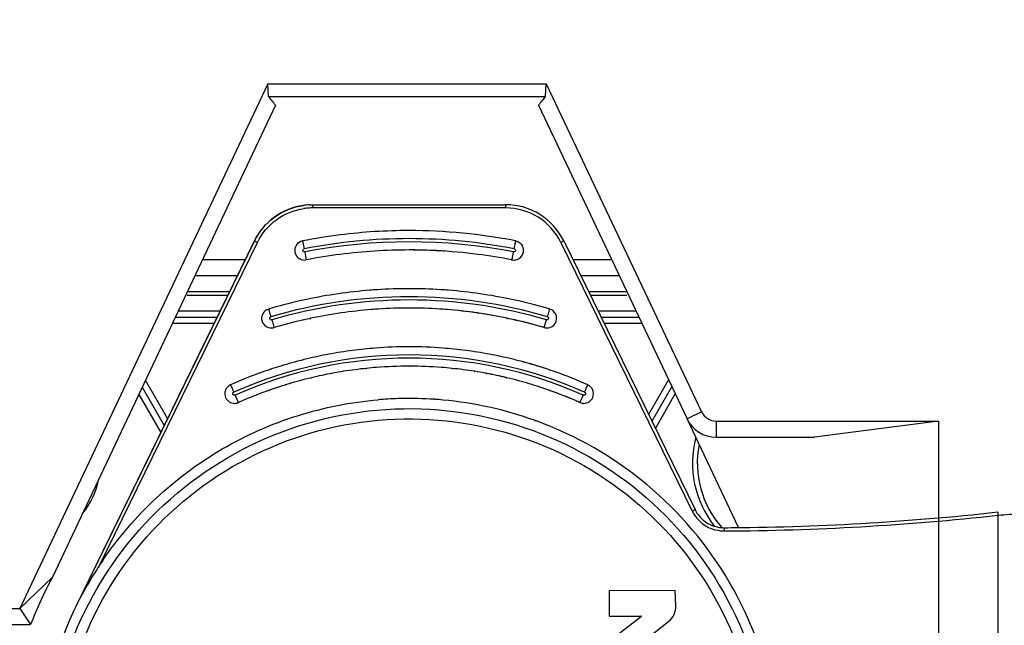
# Model space of a CAD drawing. Header units: millimetres. Extents: x 0 to 420, y 0 to 297.
# Tile 10 of 140: x 69.58 to 75.69, y 177.48 to 181.23. Entities that reach past the tile are written whole.
import ezdxf

# ---------------------------------------------------------------- set-up
doc = ezdxf.new("R2010")
doc.units = ezdxf.units.MM
doc.header["$LTSCALE"] = 23.1
doc.layers.get('0').update_dxf_attribs({"linetype": 'CONTINUOUS'})
doc.layers.add('DIM_PILOTEES', color=7, linetype='CONTINUOUS')
doc.styles.get("Standard").update_dxf_attribs({"font": 'txt', "width": 0.7})
doc.dimstyles.new('DIMSTYLE_2', dxfattribs={"dimtxt": 2.5, "dimasz": 3.5, "dimexe": 2, "dimexo": 0, "dimtad": 1, "dimlfac": 5, "dimdsep": 46, "dimtxsty": 'Standard', "dimblk": '_FILLED', "dimblk1": '_FILLED', "dimblk2": '_FILLED', "dimcen": 0.09, "dimazin": 2, "dimtp": 0.5, "dimtm": 0.5, "dimtfac": 1, "dimtofl": 0, "dimtmove": 0, "dimatfit": 3, "dimldrblk": '_FILLED', "dimfxl": 0, "dimtolj": 1, "dimarcsym": 0})
doc.dimstyles.new('DIMSTYLE_9', dxfattribs={"dimtxt": 2.5, "dimasz": 3.5, "dimexe": 2, "dimexo": 0, "dimtad": 1, "dimdec": 1, "dimlfac": 5, "dimdsep": 46, "dimtxsty": 'Standard', "dimblk": '_FILLED', "dimblk1": '_FILLED', "dimblk2": '_FILLED', "dimcen": 0.09, "dimazin": 2, "dimtp": 0.2, "dimtm": 0.2, "dimtfac": 1, "dimtdec": 1, "dimtofl": 0, "dimtmove": 0, "dimatfit": 3, "dimldrblk": '_FILLED', "dimfxl": 0, "dimtolj": 1, "dimarcsym": 0})

# ---------------------------------------------------------------- blocks, each defined once
blk = doc.blocks.new('_FILLED')
at = {"color": 0, "linetype": 'ByBlock'}
blk.add_solid([(0, 0), (-1, 0.1429), (-1, -0.1429)], dxfattribs=at)
blk = doc.blocks.new('*D2')
at = {"layer": 'DIM_PILOTEES', "color": 2, "linetype": 'Continuous'}
for p, q in [((68.093, 239.4205), (37.5439, 239.4205)), ((39.5439, 239.4205), (39.5439, 204.0705)), ((39.5439, 168.7205), (39.5439, 204.0705)), ((70.038, 168.7205), (37.5439, 168.7205))]:
    blk.add_line(p, q, dxfattribs=at)
at = {"layer": 'DIM_PILOTEES', "color": 2, "linetype": 'Continuous', "xscale": 3.5, "yscale": 3.5, "zscale": 3.5}
for p, rotation in [((39.5439, 239.4205), 90), ((39.5439, 168.7205), 270)]:
    blk.add_blockref('_FILLED', p, dxfattribs=dict(at, rotation=rotation))
at = {"layer": 'DIM_PILOTEES', "color": 2, "linetype": 'Continuous', "insert": (36.4189, 204.0705), "char_height": 2.5, "width": 12.857143, "attachment_point": 2, "rotation": 90, "line_spacing_factor": 0.9}
blk.add_mtext('{\\ftxt;\\W0.0001;\\H0.0001;\\~}{\\ftxt;\\W3.4285714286;\\H2.5; }{\\ftxt;\\W0.0001;\\H0.0001;\\~}', dxfattribs=at)
blk = doc.blocks.new('*D21')
at = {"layer": 'DIM_PILOTEES', "color": 2, "linetype": 'Continuous'}
for p, q in [((54.5439, 170.9901), (54.5439, 189.7044)), ((54.5439, 189.7044), (54.5439, 169.8553)), ((66.488, 170.9901), (52.5439, 170.9901)), ((54.5439, 161.2205), (54.5439, 169.8553)), ((70.038, 168.7205), (52.5439, 168.7205)), ((54.5439, 168.7205), (54.5439, 161.2205))]:
    blk.add_line(p, q, dxfattribs=at)
at = {"layer": 'DIM_PILOTEES', "color": 2, "linetype": 'Continuous', "xscale": 3.5, "yscale": 3.5, "zscale": 3.5}
for p, rotation in [((54.5439, 170.9901), 270), ((54.5439, 168.7205), 90)]:
    blk.add_blockref('_FILLED', p, dxfattribs=dict(at, rotation=rotation))
at = {"layer": 'DIM_PILOTEES', "color": 2, "linetype": 'Continuous', "insert": (51.4189, 181.4901), "char_height": 2.5, "width": 12.321429, "attachment_point": 1, "rotation": 90, "line_spacing_factor": 0.9}
blk.add_mtext('{\\ftxt;\\W0.0001;\\H0.0001;\\~}{\\ftxt;\\W0.4285714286;\\H2.5; }{\\ftxt;\\W0.0001;\\H0.0001;\\~}{\\ftxt;\\W0.0001;\\H0.0001;\\~}{\\ftxt;\\W2.4285714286;\\H2.5; }{\\ftxt;\\W0.0001;\\H0.0001;\\~}{\\ftxt;\\W0.0001;\\H0.0001;\\~}{\\ftxt;\\W0.4285714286;\\H2.5; }{\\ftxt;\\W0.0001;\\H0.0001;\\~}', dxfattribs=at)

msp = doc.modelspace()

# ---------------------------------------------------------------- linework, layer by layer
at = {"color": 7, "linetype": 'Continuous'}
for p, q in [((71.1212, 180.8289), (69.5853, 177.5805)), ((71.1259, 180.7507), (71.1212, 180.8289)), ((71.1212, 180.8289), (72.8483, 180.8289)), ((72.8437, 180.7507), (72.8483, 180.8289)), ((72.8483, 180.8289), (73.8108, 178.7977)), ((71.1259, 180.7507), (72.8437, 180.7507)), ((71.1693, 180.6968), (69.7875, 177.7742)), ((72.8003, 180.6968), (73.7205, 178.7549)), ((71.3782, 180.08), (71.3988, 180.0805)), ((71.3988, 180.0805), (72.5973, 180.0805)), ((71.3989, 180.0657), (71.3989, 180.0605)), ((72.5973, 180.0605), (71.3989, 180.0605)), ((71.9981, 179.9205), (71.9982, 179.9205)), ((69.9318, 177.5908), (71.0395, 179.8562)), ((71.039, 179.8562), (69.9395, 177.6076)), ((71.0395, 179.8562), (71.039, 179.8562)), ((71.0575, 179.8475), (71.0395, 179.8562)), ((72.9566, 179.8562), (72.9387, 179.8475)), ((72.9566, 179.8562), (73.7702, 178.1922)), ((70.0828, 177.8539), (71.0575, 179.8475)), ((71.9981, 179.8003), (71.998, 179.8003)), ((72.9387, 179.8475), (73.7523, 178.1834)), ((70.9823, 179.7403), (70.7171, 179.7403)), ((71.3494, 179.7377), (71.3607, 179.7388)), ((71.3512, 179.7878), (71.3537, 179.7753)), ((71.3537, 179.7753), (71.3606, 179.7393)), ((71.3606, 179.7393), (71.3607, 179.7388)), ((72.2109, 179.7935), (72.2154, 179.7933)), ((72.6295, 179.7399), (72.6355, 179.7388)), ((72.6295, 179.7397), (72.6355, 179.7388)), ((72.6355, 179.7388), (72.6467, 179.7377)), ((72.6383, 179.7531), (72.6427, 179.7753)), ((72.6427, 179.7753), (72.6452, 179.7878)), ((73.2535, 179.7403), (73.0133, 179.7403)), ((70.9334, 179.6403), (70.6698, 179.6403)), ((73.3009, 179.6403), (73.0622, 179.6403)), ((70.8845, 179.5403), (70.6225, 179.5403)), ((70.6225, 179.5205), (70.8748, 179.5205)), ((73.3483, 179.5403), (73.1111, 179.5403)), ((73.1207, 179.5205), (73.3483, 179.5205)), ((72.8692, 179.4348), (72.8695, 179.4347)), ((70.549, 179.3849), (70.8085, 179.3849)), ((70.8259, 179.4205), (70.5659, 179.4205)), ((71.1465, 179.3675), (71.1501, 179.3553)), ((71.3444, 179.3674), (71.3479, 179.3682)), ((71.3446, 179.3667), (71.3481, 179.3676)), ((71.3853, 179.3764), (71.3888, 179.3771)), ((71.3855, 179.3757), (71.3889, 179.3764)), ((72.6041, 179.3769), (72.6074, 179.3763)), ((72.6043, 179.3777), (72.6076, 179.3771)), ((72.6515, 179.3675), (72.6548, 179.3667)), ((72.8463, 179.3553), (72.8499, 179.3675)), ((73.405, 179.4205), (73.1696, 179.4205)), ((73.1871, 179.3849), (73.4219, 179.3849)), ((70.7889, 179.3449), (70.5301, 179.3449)), ((71.1501, 179.3553), (71.1601, 179.3212)), ((71.1601, 179.3212), (71.1606, 179.3196)), ((72.6514, 179.3667), (72.6546, 179.3659)), ((72.8398, 179.3336), (72.8463, 179.3553)), ((73.4409, 179.3449), (73.2066, 179.3449)), ((71.2914, 179.1071), (71.2889, 179.1064)), ((71.2916, 179.106), (71.2892, 179.1053)), ((71.7324, 179.0669), (71.7356, 179.0672)), ((71.7326, 179.0653), (71.7357, 179.0657)), ((71.9981, 179.0805), (72.0009, 179.0804)), ((71.9981, 179.0805), (72.0009, 179.0805)), ((72.2634, 179.0654), (72.2659, 179.065)), ((72.2636, 179.0669), (72.266, 179.0667)), ((72.7098, 179.1045), (72.7068, 179.1054)), ((72.7101, 179.1057), (72.7071, 179.1065)), ((71.3897, 179.0083), (71.3926, 179.009)), ((71.39, 179.007), (71.393, 179.0076)), ((72.4002, 179.048), (72.4024, 179.0477)), ((72.4003, 179.0492), (72.4026, 179.0489)), ((72.4736, 179.0352), (72.4774, 179.0344)), ((72.4739, 179.0366), (72.4777, 179.0359)), ((72.5986, 179.0086), (72.6034, 179.0076)), ((72.599, 179.0101), (72.6038, 179.009)), ((70.3433, 178.9497), (70.48, 178.713)), ((70.5011, 178.7563), (70.3641, 178.9937)), ((73.6059, 178.9967), (73.4819, 178.7819)), ((73.5031, 178.7386), (73.6267, 178.9528)), ((70.3225, 178.9057), (70.4588, 178.6697)), ((70.9194, 178.901), (70.9246, 178.8894)), ((70.9246, 178.8894), (70.937, 178.8615)), ((71.1273, 178.9304), (71.1301, 178.9314)), ((71.1275, 178.9297), (71.1303, 178.9309)), ((72.0009, 178.8805), (71.9981, 178.8805)), ((72.0009, 178.8804), (71.9985, 178.8805)), ((72.8685, 178.9298), (72.871, 178.9288)), ((72.8687, 178.9304), (72.8712, 178.9295)), ((73.0625, 178.8687), (73.0718, 178.8894)), ((73.0718, 178.8894), (73.0769, 178.901)), ((73.5242, 178.6953), (73.6475, 178.9088)), ((70.939, 178.8569), (70.9397, 178.8553)), ((73.8108, 178.7977), (73.7205, 178.7549)), ((72.775, 178.7449), (72.7808, 178.743)), ((72.7752, 178.7453), (72.7809, 178.7433)), ((74.0396, 178.0813), (73.7205, 178.7549)), ((73.9012, 178.7405), (73.9012, 178.6405)), ((73.9012, 178.7405), (75.2793, 178.7405)), ((75.2793, 178.7405), (74.51, 178.6405)), ((75.2793, 178.7405), (75.2793, 174.4205)), ((73.9012, 178.6405), (74.51, 178.6405)), ((73.7523, 178.1834), (73.7702, 178.1922)), ((75.6462, 178.1575), (75.6501, 178.1578)), ((75.6462, 178.1575), (75.6462, 177.3327)), ((73.9508, 178.0801), (73.9502, 178.0801)), ((69.7875, 177.7742), (69.5853, 177.5805)), ((73.2375, 177.6899), (73.2372, 177.5318)), ((73.6475, 177.6912), (73.2375, 177.6899)), ((73.6514, 177.597), (73.6475, 177.6912)), ((68.7841, 177.5805), (69.5853, 177.5805)), ((69.5853, 177.5805), (69.6517, 177.4805)), ((68.7841, 177.4805), (69.6517, 177.4805)), ((73.2372, 177.5318), (73.4413, 177.5319)), ((73.4413, 177.5319), (73.2832, 177.4096)), ((73.4482, 177.376), (73.6065, 177.5))]:
    msp.add_line(p, q, dxfattribs=at)
msp.add_lwpolyline([(72.2109, 179.7935), (72.2126, 179.7934), (72.2154, 179.7932)], dxfattribs=at)
for centre, radius, start, end in [((71.3992, 179.6822), 0.3984, 93.02194, 98.15899), ((71.3992, 179.6822), 0.3784, 92.96386, 98.10368), ((71.3989, 179.688), 0.3726, 90.00332, 92.95811), ((72.5973, 179.6805), 0.4, 26.05614, 89.99998), ((72.5973, 179.6805), 0.38, 26.05614, 89.99998), ((71.9985, 176.4761), 3.4444, 90.00601, 97.13448), ((71.9973, 176.4725), 3.448, 78.94447, 89.98617), ((71.3492, 179.7977), 0.06, 101.06848, 191.07876), ((71.9978, 176.4815), 3.439, 97.13454, 101.06642), ((71.9982, 176.4805), 3.39, 78.93171, 101.06841), ((71.9982, 176.4727), 3.3777, 78.95721, 101.0428), ((71.9981, 176.4612), 3.3391, 86.34518, 93.68365), ((71.9981, 176.4597), 3.3406, 89.7441, 90), ((71.9981, 176.4609), 3.3395, 87.09439, 89.74421), ((71.9988, 176.4729), 3.3274, 82.66181, 87.09568), ((72.647, 179.7977), 0.06, 348.946, 26.05391), ((71.9937, 176.502), 3.2981, 97.36433, 101.06483), ((71.9972, 176.4752), 3.3251, 93.68124, 97.36454), ((72.0025, 176.5019), 3.2982, 78.93522, 82.66103), ((72.6467, 179.7992), 0.0615, 270.01171, 281.49084), ((72.647, 179.7977), 0.06, 281.50014, 348.87623), ((71.9994, 176.4712), 3.0894, 94.56641, 101.86916), ((71.9989, 176.4779), 3.0826, 93.67798, 94.56538), ((71.9982, 176.489), 3.0716, 90.00267, 93.67961), ((71.998, 176.489), 3.0716, 86.32588, 89.99734), ((71.9973, 176.4779), 3.0826, 85.44191, 86.3275), ((71.9967, 176.4712), 3.0893, 78.13289, 85.44088), ((71.9982, 176.4805), 3.03, 73.5636, 106.43655), ((71.9982, 176.4805), 3.01, 73.56345, 106.43656), ((71.9981, 176.4778), 3.0826, 101.87018, 102.74766), ((71.9981, 176.4778), 3.0827, 77.26234, 78.13186), ((71.1436, 179.3771), 0.06, 106.43663, 196.44639), ((71.9956, 176.4885), 3.0716, 102.74602, 106.43387), ((71.9994, 176.4716), 2.969, 94.54058, 101.8682), ((71.9988, 176.478), 2.9625, 93.67571, 94.56332), ((71.9982, 176.4886), 2.952, 90.00232, 93.70151), ((71.9982, 176.4886), 2.9519, 90.00266, 93.67733), ((71.998, 176.4886), 2.9519, 86.32207, 89.99734), ((71.9979, 176.4887), 2.9518, 86.34204, 89.99699), ((71.9973, 176.478), 2.9625, 85.41708, 86.34365), ((71.9965, 176.4693), 2.9712, 78.13072, 85.43507), ((71.9968, 176.4717), 2.9689, 81.91544, 85.41615), ((72.0006, 176.4885), 3.0716, 73.56614, 77.26398), ((71.9981, 176.4779), 2.9625, 101.86956, 102.74695), ((71.9966, 176.4703), 2.9703, 81.60572, 81.91564), ((71.9968, 176.4717), 2.9689, 78.19304, 81.60591), ((71.9981, 176.4779), 2.9625, 77.25744, 78.12675), ((72.0005, 176.4882), 2.952, 73.56614, 77.25941), ((72.8526, 179.3771), 0.06, 343.63601, 26.05623), ((71.1437, 179.3787), 0.0616, 252.85168, 270.01262), ((71.1437, 179.3785), 0.0613, 270.02971, 273.3868), ((71.1438, 179.3779), 0.0608, 273.3876, 275.69722), ((71.144, 179.3759), 0.0588, 275.64862, 286.36157), ((71.9957, 176.4882), 2.9519, 102.74531, 106.43387), ((72.0004, 176.4878), 2.9524, 73.79566, 77.194), ((72.0036, 176.4992), 2.9405, 73.56345, 73.79345), ((72.8525, 179.3785), 0.0613, 266.61579, 269.96995), ((72.8524, 179.3787), 0.0616, 269.98704, 287.17516), ((71.9986, 176.4762), 2.7244, 95.86498, 98.94425), ((71.9986, 176.4758), 2.7248, 94.45339, 95.86507), ((71.9982, 176.4812), 2.7194, 90.00276, 94.4544), ((71.998, 176.4812), 2.7194, 85.54498, 89.99706), ((71.9976, 176.4758), 2.7248, 84.13933, 85.54599), ((71.9976, 176.4762), 2.7244, 81.05374, 84.13941), ((71.9982, 176.4805), 2.67, 65.97845, 114.02169), ((71.9982, 176.4805), 2.65, 65.97831, 114.02171), ((71.9981, 176.4813), 2.7192, 103.47044, 105.11876), ((71.9968, 176.4866), 2.7138, 100.54581, 103.4699), ((71.9978, 176.4813), 2.7192, 98.94467, 100.54529), ((71.9984, 176.4813), 2.7192, 79.45907, 81.05332), ((71.9994, 176.4866), 2.7138, 76.52567, 79.45855), ((71.9981, 176.4813), 2.7192, 74.88556, 76.52512), ((71.9996, 176.476), 2.7247, 108.13598, 109.56543), ((71.9996, 176.4758), 2.725, 108.13565, 108.32301), ((71.9994, 176.4764), 2.7243, 105.11877, 108.13572), ((71.9985, 176.4764), 2.6042, 95.86453, 98.98359), ((71.9986, 176.476), 2.6046, 94.45367, 95.86499), ((71.9982, 176.4811), 2.5994, 90.00336, 94.47945), ((71.998, 176.4811), 2.5994, 85.54526, 89.99724), ((71.9979, 176.4811), 2.5995, 85.56156, 89.93405), ((71.9976, 176.476), 2.6046, 84.13887, 85.56254), ((71.9977, 176.4764), 2.6042, 81.05391, 84.13933), ((71.9967, 176.4764), 2.7243, 71.85374, 74.88518), ((71.9968, 176.4765), 2.7243, 72.02554, 74.81999), ((71.9966, 176.476), 2.7247, 70.43887, 71.85382), ((71.9977, 176.481), 2.7194, 109.56443, 114.01894), ((71.9981, 176.4813), 2.5993, 103.4705, 105.11894), ((71.9969, 176.4863), 2.5941, 100.50293, 103.46954), ((71.9969, 176.4863), 2.594, 100.54596, 103.46995), ((71.9978, 176.4812), 2.5992, 98.94484, 100.54545), ((71.9984, 176.4812), 2.5992, 79.45885, 81.05311), ((71.9993, 176.4863), 2.5941, 76.52572, 79.45871), ((71.9994, 176.4866), 2.5938, 76.63463, 79.37332), ((71.9981, 176.4813), 2.5993, 74.88574, 76.52517), ((71.9985, 176.481), 2.7194, 65.98106, 70.43987), ((70.9153, 178.9101), 0.06, 114.02176, 204.03341), ((71.9995, 176.4762), 2.6045, 108.13584, 109.56557), ((71.9995, 176.4762), 2.6045, 108.33104, 109.49846), ((71.9994, 176.4766), 2.6041, 105.11931, 108.13592), ((71.9968, 176.4766), 2.6042, 71.85359, 74.88536), ((71.9966, 176.476), 2.6048, 71.85328, 72.03371), ((71.9967, 176.4762), 2.6045, 70.43865, 71.8533), ((71.9977, 176.481), 2.5994, 109.56458, 114.01894), ((71.9987, 176.5884), 2.2922, 91.77779, 94.8123), ((71.9985, 176.5719), 2.3086, 91.76097, 94.74473), ((71.9981, 176.6039), 2.2767, 90.00087, 91.77639), ((71.9985, 176.5733), 2.3072, 89.99944, 91.76093), ((71.9978, 176.592), 2.2886, 84.75738, 89.98317), ((71.9986, 176.5823), 2.2982, 84.79822, 89.94064), ((71.9984, 176.481), 2.5994, 65.98106, 70.44001), ((71.9982, 176.4803), 2.6002, 66.63744, 70.38083), ((73.0809, 178.9101), 0.06, 335.99231, 26.05499), ((70.9152, 178.9118), 0.0616, 270.01956, 276.24337), ((70.9152, 178.9116), 0.0614, 276.24, 281.41574), ((70.9154, 178.9108), 0.0606, 281.41858, 284.50977), ((70.9157, 178.9094), 0.0591, 284.49552, 290.74323), ((70.9164, 178.9076), 0.0572, 290.75902, 294.01373), ((69.4879, 178.2196), 1.5849, 23.70857, 23.89138), ((71.9945, 176.5632), 2.3176, 70.31439, 84.74012), ((72.0013, 176.4878), 2.592, 65.97836, 66.63576), ((73.081, 178.9116), 0.0614, 258.54404, 263.87779), ((73.081, 178.9118), 0.0616, 263.87419, 269.98331), ((73.9012, 178.8405), 0.1, 205.35407, 270), ((71.998, 176.5806), 2.3, 30.29103, 70.09857), ((73.9012, 178.8405), 0.2, 205.35407, 270), ((74.3841, 178.4805), 0.63, 165.34701, 218.5021), ((74.3841, 178.4805), 0.6, 168.94888, 221.76177), ((69.5841, 178.4805), 0.5, 321.26943, 347.87776), ((73.9481, 178.2793), 0.218, 206.08148, 214.20141), ((73.8804, 194.0911), 16.0112, 270.25164, 276.33146), ((73.8805, 194.0911), 16.0312, 270.25163, 276.32352), ((73.95, 178.2781), 0.218, 262.10423, 270.22418), ((73.9502, 178.2798), 0.1998, 262.09572, 265.20369), ((73.9499, 178.277), 0.1969, 265.19911, 270.23974), ((73.9494, 178.277), 0.1969, 265.35031, 270.24032), ((73.8806, 194.0672), 15.9873, 270.2495, 270.56979), ((72.0097, 176.5727), 2.3139, 146.38063, 150.67345), ((72.0112, 176.5718), 2.3156, 145.68916, 146.38102), ((71.9841, 176.5805), 2.5, 151.48007, 158.8998), ((71.9916, 176.5779), 2.3068, 13.75325, 30.26914), ((72, 176.5798), 2.3019, 150.70814, 179.98236), ((73.5343, 177.5923), 0.1172, 308.05549, 2.314)]:
    msp.add_arc(centre, radius, start, end, dxfattribs=at)
for centre, major_axis, ratio, start_param, end_param in [((70.0445, 179.9524), (1.1398, 0.7219), 0.633331, 0.031709, 0.112466), ((73.9261, 179.9524), (1.1409, -0.7219), 0.632735, 3.029126, 3.109883)]:
    msp.add_ellipse(centre, major_axis=major_axis, ratio=ratio, start_param=start_param, end_param=end_param, dxfattribs=at)
for points, knots in [([(71.3422, 180.0765), (71.2784, 180.0674), (71.1535, 180.0175), (71.0672, 179.9141), (71.039, 179.8562)], [0, 0, 0, 0, 0.499928, 1, 1, 1, 1]), ([(71.0395, 179.8562), (71.0678, 179.9141), (71.154, 180.0175), (71.279, 180.0674), (71.3427, 180.0765)], [0, 0, 0, 0, 0.500072, 1, 1, 1, 1]), ([(71.0575, 179.8475), (71.0844, 179.9024), (71.1664, 180.0008), (71.2853, 180.0481), (71.3459, 180.0568)], [0, 0, 0, 0, 0.500071, 1, 1, 1, 1]), ([(71.3988, 180.0805), (71.3992, 180.0805), (71.3984, 180.0783), (71.3991, 180.0761), (71.3987, 180.0711), (71.3989, 180.0677), (71.3989, 180.0657)], [0, 0, 0, 0, 0.072986, 0.279389, 0.599491, 1, 1, 1, 1]), ([(72.5973, 180.0605), (72.5973, 180.0631), (72.5971, 180.0676), (72.5977, 180.0743), (72.5966, 180.0774), (72.5978, 180.0805), (72.5973, 180.0805)], [0, 0, 0, 0, 0.38252, 0.707104, 0.922757, 1, 1, 1, 1]), ([(71.3377, 179.8565), (71.338, 179.8565), (71.3377, 179.8545), (71.3388, 179.8525), (71.3394, 179.8476), (71.3413, 179.839), (71.3438, 179.8252), (71.3461, 179.8137), (71.3474, 179.8075)], [0, 0, 0, 0, 0.019865, 0.077331, 0.169386, 0.293016, 0.617569, 1, 1, 1, 1]), ([(72.649, 179.8075), (72.6502, 179.8137), (72.6524, 179.8252), (72.6552, 179.839), (72.6567, 179.8476), (72.658, 179.8525), (72.6577, 179.8545), (72.6588, 179.8565), (72.6585, 179.8565)], [0, 0, 0, 0, 0.382635, 0.707261, 0.830872, 0.922873, 0.980252, 1, 1, 1, 1]), ([(71.3395, 179.7957), (71.339, 179.7982), (71.34, 179.804), (71.3449, 179.8068), (71.3474, 179.8075)], [0, 0, 0, 0, 0.499829, 1, 1, 1, 1]), ([(71.3512, 179.7878), (71.3487, 179.7874), (71.343, 179.7883), (71.3402, 179.7933), (71.3395, 179.7957)], [0, 0, 0, 0, 0.49981, 1, 1, 1, 1]), ([(72.6569, 179.7957), (72.6563, 179.7932), (72.6533, 179.7883), (72.6477, 179.7875), (72.6452, 179.7878)], [0, 0, 0, 0, 0.499996, 1, 1, 1, 1]), ([(72.649, 179.8075), (72.6515, 179.8069), (72.6564, 179.8039), (72.6572, 179.7983), (72.6569, 179.7957)], [0, 0, 0, 0, 0.499837, 1, 1, 1, 1]), ([(71.2903, 179.7861), (71.2929, 179.7728), (71.3079, 179.7473), (71.3359, 179.7377), (71.3494, 179.7377)], [0, 0, 0, 0, 0.50004, 1, 1, 1, 1]), ([(72.6355, 179.7388), (72.6358, 179.7388), (72.6354, 179.7408), (72.6366, 179.7428), (72.6371, 179.7477), (72.6379, 179.7511), (72.6383, 179.7531)], [0, 0, 0, 0, 0.06779, 0.263903, 0.578066, 1, 1, 1, 1]), ([(71.1266, 179.4347), (71.1269, 179.4347), (71.1268, 179.4327), (71.1281, 179.4307), (71.1291, 179.4259), (71.1318, 179.4175), (71.1357, 179.4041), (71.139, 179.3928), (71.1408, 179.3867)], [0, 0, 0, 0, 0.019892, 0.077379, 0.169447, 0.293081, 0.617617, 1, 1, 1, 1]), ([(72.8555, 179.3867), (72.8573, 179.3928), (72.8606, 179.4041), (72.8647, 179.4175), (72.8669, 179.4259), (72.8687, 179.4307), (72.8686, 179.4326), (72.8699, 179.4347), (72.8696, 179.4347)], [0, 0, 0, 0, 0.382684, 0.707327, 0.830934, 0.922922, 0.98028, 1, 1, 1, 1]), ([(71.1341, 179.3743), (71.1334, 179.3767), (71.1338, 179.3825), (71.1384, 179.3858), (71.1408, 179.3867)], [0, 0, 0, 0, 0.499829, 1, 1, 1, 1]), ([(71.1465, 179.3675), (71.144, 179.3669), (71.1383, 179.3673), (71.135, 179.3719), (71.1341, 179.3743)], [0, 0, 0, 0, 0.499826, 1, 1, 1, 1]), ([(72.8623, 179.3743), (72.8615, 179.3719), (72.8581, 179.3673), (72.8524, 179.3669), (72.8499, 179.3675)], [0, 0, 0, 0, 0.499996, 1, 1, 1, 1]), ([(72.8555, 179.3867), (72.858, 179.3859), (72.8626, 179.3825), (72.8628, 179.3768), (72.8623, 179.3743)], [0, 0, 0, 0, 0.499785, 1, 1, 1, 1]), ([(72.8356, 179.3196), (72.836, 179.3196), (72.8358, 179.3216), (72.8371, 179.3235), (72.8381, 179.3283), (72.8392, 179.3316), (72.8398, 179.3336)], [0, 0, 0, 0, 0.067869, 0.264009, 0.578145, 1, 1, 1, 1]), ([(70.8908, 178.965), (70.8912, 178.965), (70.8913, 178.9631), (70.8928, 178.9612), (70.8945, 178.9566), (70.8983, 178.9486), (70.9039, 178.9358), (70.9087, 178.9251), (70.9113, 178.9193)], [0, 0, 0, 0, 0.01993, 0.077445, 0.16953, 0.293171, 0.617683, 1, 1, 1, 1]), ([(73.0851, 178.9193), (73.0877, 178.9251), (73.0924, 178.9358), (73.0982, 178.9486), (73.1016, 178.9566), (73.104, 178.9612), (73.1041, 178.963), (73.1057, 178.965), (73.1054, 178.965)], [0, 0, 0, 0, 0.38275, 0.707417, 0.831017, 0.922988, 0.980318, 1, 1, 1, 1]), ([(70.8605, 178.8857), (70.8651, 178.8753), (70.8807, 178.857), (70.9039, 178.8502), (70.9152, 178.8502)], [0, 0, 0, 0, 0.500442, 1, 1, 1, 1]), ([(70.9062, 178.9061), (70.9053, 178.9084), (70.9049, 178.9142), (70.909, 178.9181), (70.9113, 178.9193)], [0, 0, 0, 0, 0.499996, 1, 1, 1, 1]), ([(70.9194, 178.901), (70.9171, 178.9), (70.9113, 178.8997), (70.9074, 178.9038), (70.9062, 178.9061)], [0, 0, 0, 0, 0.499825, 1, 1, 1, 1]), ([(73.0902, 178.9061), (73.0891, 178.9038), (73.085, 178.8996), (73.0794, 178.9002), (73.0769, 178.901)], [0, 0, 0, 0, 0.499829, 1, 1, 1, 1]), ([(73.081, 178.8502), (73.0923, 178.8502), (73.1155, 178.857), (73.1311, 178.8754), (73.1357, 178.8857)], [0, 0, 0, 0, 0.499558, 1, 1, 1, 1]), ([(73.0851, 178.9193), (73.0874, 178.9182), (73.0915, 178.9141), (73.091, 178.9085), (73.0902, 178.9061)], [0, 0, 0, 0, 0.499838, 1, 1, 1, 1]), ([(69.7616, 176.6209), (69.7669, 176.9102), (69.8925, 177.4928), (70.3979, 178.2246), (71.1441, 178.7103), (72.0189, 178.875), (72.8906, 178.6945), (73.628, 178.1955), (74.1201, 177.4547), (74.2352, 176.8698), (74.2352, 176.5805)], [0, 0, 0, 0, 0.124999, 0.249999, 0.374999, 0.499999, 0.624999, 0.75, 0.875, 1, 1, 1, 1]), ([(70.0985, 177.8771), (70.1943, 178.0174), (70.4177, 178.2779), (70.8305, 178.5839), (71.3003, 178.7922), (71.637, 178.8583), (71.8064, 178.8725)], [0, 0, 0, 0, 0.249993, 0.500004, 0.749984, 1, 1, 1, 1]), ([(73.0565, 178.8553), (73.0568, 178.8553), (73.0569, 178.8572), (73.0585, 178.8591), (73.0601, 178.8637), (73.0617, 178.8668), (73.0625, 178.8687)], [0, 0, 0, 0, 0.067977, 0.264153, 0.578253, 1, 1, 1, 1]), ([(69.8249, 176.6198), (69.83, 176.9008), (69.9521, 177.467), (70.4432, 178.1781), (71.1683, 178.65), (72.0184, 178.8101), (72.8655, 178.6347), (73.582, 178.1498), (74.0601, 177.43), (74.172, 176.8616), (74.172, 176.5805)], [0, 0, 0, 0, 0.124999, 0.249999, 0.374999, 0.499999, 0.624999, 0.75, 0.875, 1, 1, 1, 1]), ([(73.7678, 178.1567), (73.785, 178.1315), (73.8303, 178.0875), (73.8898, 178.0663), (73.9201, 178.0621)], [0, 0, 0, 0, 0.5, 1, 1, 1, 1]), ([(73.7702, 178.1922), (73.7844, 178.1632), (73.8278, 178.1113), (73.8907, 178.0864), (73.9227, 178.082)], [0, 0, 0, 0, 0.500073, 1, 1, 1, 1]), ([(75.6462, 178.1776), (75.6467, 178.1776), (75.6455, 178.1744), (75.6466, 178.1713), (75.646, 178.1646), (75.6462, 178.16), (75.6462, 178.1575)], [0, 0, 0, 0, 0.077256, 0.294585, 0.619145, 1, 1, 1, 1]), ([(75.6501, 178.1578), (75.6958, 178.1611), (75.8726, 178.1746), (76.0492, 178.1896), (76.18, 178.2027)], [0, 0, 0, 0, 0.258445, 1, 1, 1, 1]), ([(73.9508, 178.0801), (73.9513, 178.0801), (73.9501, 178.0769), (73.9512, 178.0739), (73.9507, 178.0672), (73.9509, 178.0626), (73.9509, 178.0601)], [0, 0, 0, 0, 0.077245, 0.292899, 0.617482, 1, 1, 1, 1])]:
    msp.add_open_spline(points, degree=3, knots=knots, dxfattribs=at)
for points in [[(72.6585, 179.8565), (72.676, 179.8531), (72.6931, 179.84), (72.7009, 179.824)], [(72.9065, 179.4035), (72.8994, 179.418), (72.885, 179.4301), (72.8695, 179.4347)], [(71.086, 179.3601), (71.0914, 179.3421), (71.1076, 179.3255), (71.1256, 179.3199)], [(72.8356, 179.3196), (72.8399, 179.3183), (72.8444, 179.3175), (72.8488, 179.3173)], [(72.8706, 179.3199), (72.8886, 179.3255), (72.9049, 179.3421), (72.9102, 179.3602)], [(73.1054, 178.965), (73.1178, 178.9594), (73.1288, 178.9488), (73.1348, 178.9365)], [(73.0565, 178.8553), (73.0604, 178.8536), (73.0646, 178.8523), (73.0688, 178.8514)]]:
    msp.add_open_spline(points, degree=3, dxfattribs=at)

# ---------------------------------------------------------------- dimensions: what is measured, and where the dimension line sits
at = {"layer": 'DIM_PILOTEES', "color": 2, "linetype": 'Continuous'}
for base, p1, p2, angle, text, dimstyle, picture, middle in [((39.5439, 239.4205), (70.038, 168.7205), (68.093, 239.4205), 90, '{\\ftxt;\\W0.0001;\\H0.0001;\\~}{\\ftxt;\\W3.4285714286;\\H2.5; }{\\ftxt;\\W0.0001;\\H0.0001;\\~}', 'DIMSTYLE_2', '*D2', (39.5439, 203.7134)), ((54.5439, 168.7205), (66.488, 170.9901), (70.038, 168.7205), 270, '{\\ftxt;\\W0.0001;\\H0.0001;\\~}{\\ftxt;\\W0.4285714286;\\H2.5; }{\\ftxt;\\W0.0001;\\H0.0001;\\~}{\\ftxt;\\W0.0001;\\H0.0001;\\~}{\\ftxt;\\W2.4285714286;\\H2.5; }{\\ftxt;\\W0.0001;\\H0.0001;\\~}{\\ftxt;\\W0.0001;\\H0.0001;\\~}{\\ftxt;\\W0.4285714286;\\H2.5; }{\\ftxt;\\W0.0001;\\H0.0001;\\~}', 'DIMSTYLE_9', '*D21', (54.5439, 188.633))]:
    dim = msp.add_linear_dim(base=base, p1=p1, p2=p2, angle=angle, text=text, dimstyle=dimstyle, dxfattribs=at)
    dim.commit()
    dim.dimension.update_dxf_attribs({"geometry": picture, "text_midpoint": middle, "dimtype": 160})

doc.saveas('drawing.dxf')
